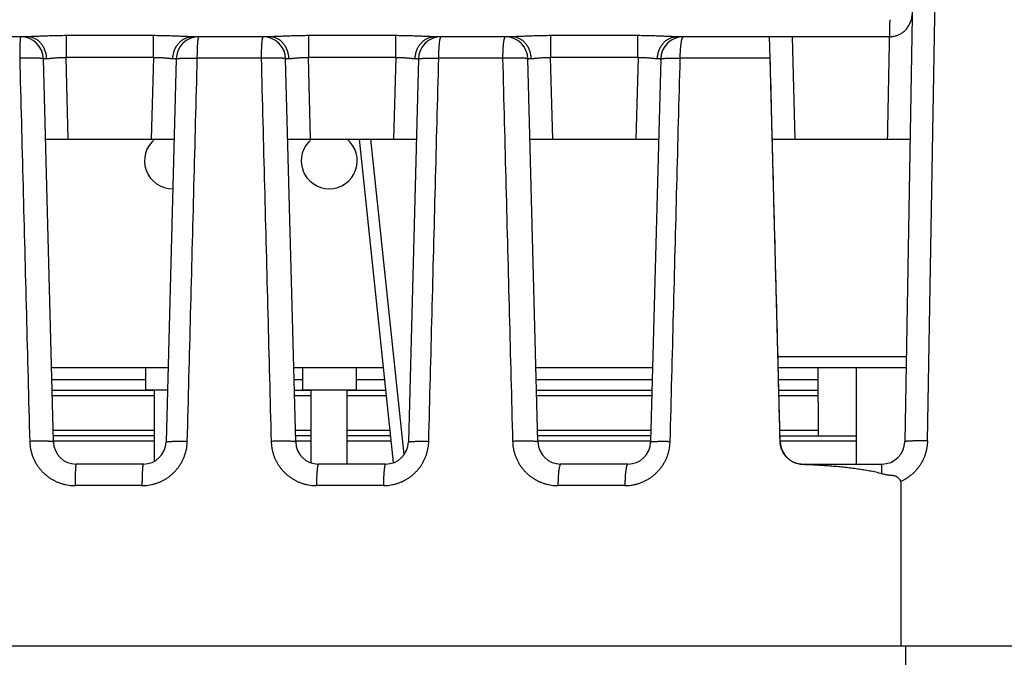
# Model space of a CAD drawing. Header units: inches. Extents: x 0 to 34, y 0 to 22.
# Tile 78 of 93: x 17.5 to 18.4, y 18.4 to 19. Entities that reach past the tile are written whole.
import ezdxf

# ---------------------------------------------------------------- set-up
doc = ezdxf.new("R2010")
doc.units = ezdxf.units.IN
doc.header["$LTSCALE"] = 1.87
doc.header["$MEASUREMENT"] = 0
doc.layers.get('0').update_dxf_attribs({"linetype": 'CONTINUOUS'})

msp = doc.modelspace()

# ---------------------------------------------------------------- linework, layer by layer
at = {"color": 7, "linetype": 'CONTINUOUS'}
for p, q in [((18.29963, 19.38304), (18.286, 18.60234)), ((18.306, 18.60304), (18.31897, 19.34583)), ((17.51452, 18.95869), (17.44669, 18.95869)), ((17.6255, 18.95963), (17.54872, 18.95963)), ((17.54872, 18.95963), (17.54872, 18.94045)), ((17.6255, 18.94045), (17.6255, 18.95963)), ((17.72752, 18.95869), (17.65969, 18.95869)), ((17.8385, 18.95963), (17.76172, 18.95963)), ((17.76172, 18.95963), (17.76172, 18.94045)), ((17.8385, 18.94045), (17.8385, 18.95963)), ((17.94052, 18.95869), (17.87269, 18.95869)), ((18.0515, 18.95963), (17.97472, 18.95963)), ((17.97472, 18.95963), (17.97472, 18.94045)), ((18.0515, 18.94045), (18.0515, 18.95963)), ((18.2724, 18.95869), (18.08569, 18.95869)), ((18.16774, 18.93989), (18.16725, 18.95869)), ((18.1896, 18.86869), (18.18724, 18.95869)), ((17.62551, 18.94045), (17.54871, 18.94045)), ((17.5506, 18.86869), (17.54871, 18.94045)), ((17.62551, 18.94045), (17.62362, 18.86869)), ((17.72021, 18.93974), (17.66408, 18.93974)), ((17.83851, 18.94045), (17.76171, 18.94045)), ((17.7636, 18.86869), (17.76171, 18.94045)), ((17.83851, 18.94045), (17.83662, 18.86869)), ((17.93248, 18.93974), (17.87635, 18.93974)), ((18.05151, 18.94045), (17.97471, 18.94045)), ((17.9766, 18.86869), (17.97471, 18.94045)), ((18.05151, 18.94045), (18.04962, 18.86869)), ((18.16773, 18.93974), (18.08862, 18.93974)), ((18.17659, 18.60217), (18.16775, 18.93974)), ((17.53759, 18.60217), (17.52876, 18.93922)), ((17.64545, 18.93922), (17.63663, 18.60217)), ((17.75059, 18.60217), (17.74176, 18.93922)), ((17.85845, 18.93922), (17.84963, 18.60217)), ((17.96359, 18.60217), (17.95476, 18.93922)), ((18.07145, 18.93922), (18.06263, 18.60217)), ((17.53061, 18.86869), (17.64361, 18.86869)), ((17.74361, 18.86869), (17.85661, 18.86869)), ((17.8367, 18.584), (17.80661, 18.86869)), ((17.84599, 18.5912), (17.81666, 18.86869)), ((17.95661, 18.86869), (18.06961, 18.86869)), ((18.16961, 18.86869), (18.29065, 18.86869)), ((18.17462, 18.67734), (18.28731, 18.67734)), ((17.53587, 18.66769), (17.63834, 18.66769)), ((17.61865, 18.66769), (17.61865, 18.64801)), ((17.74887, 18.66769), (17.82785, 18.66769)), ((17.75645, 18.66769), (17.75645, 18.64801)), ((17.80369, 18.66769), (17.80369, 18.64801)), ((17.96187, 18.66769), (18.06434, 18.66769)), ((18.17487, 18.66769), (18.28714, 18.66769)), ((18.2097, 18.66769), (18.20977, 18.60769)), ((18.24352, 18.58269), (18.24352, 18.66769)), ((17.53615, 18.65704), (17.61865, 18.65704)), ((17.74915, 18.65704), (17.75645, 18.65704)), ((17.80369, 18.65704), (17.82898, 18.65704)), ((17.96215, 18.65704), (18.06407, 18.65704)), ((18.17515, 18.65704), (18.20971, 18.65704)), ((17.5364, 18.64769), (17.62653, 18.64769)), ((17.61865, 18.64801), (17.63783, 18.64801)), ((17.62653, 18.58533), (17.62653, 18.64801)), ((17.7494, 18.64769), (17.76432, 18.64769)), ((17.75645, 18.64801), (17.80369, 18.64801)), ((17.76432, 18.58371), (17.76432, 18.64801)), ((17.79582, 18.58269), (17.79582, 18.64801)), ((17.79582, 18.64769), (17.82996, 18.64769)), ((17.9624, 18.64769), (18.06382, 18.64769)), ((18.1754, 18.64769), (18.20972, 18.64769)), ((17.62653, 18.64287), (17.53652, 18.64287)), ((17.76432, 18.64287), (17.74952, 18.64287)), ((17.83047, 18.64287), (17.79582, 18.64287)), ((18.06369, 18.64287), (17.96252, 18.64287)), ((18.20973, 18.64287), (18.17552, 18.64287)), ((17.53732, 18.61252), (17.62653, 18.61252)), ((17.75032, 18.61252), (17.76432, 18.61252)), ((17.79582, 18.61252), (17.83368, 18.61252)), ((17.96332, 18.61252), (18.0629, 18.61252)), ((18.17632, 18.61252), (18.20976, 18.61252)), ((17.62653, 18.60769), (17.53744, 18.60769)), ((17.62653, 18.60287), (17.53757, 18.60287)), ((17.76432, 18.60769), (17.75044, 18.60769)), ((17.76432, 18.60287), (17.75057, 18.60287)), ((17.83419, 18.60769), (17.79582, 18.60769)), ((17.8347, 18.60287), (17.79582, 18.60287)), ((18.06277, 18.60769), (17.96344, 18.60769)), ((18.06265, 18.60287), (17.96357, 18.60287)), ((18.17644, 18.60769), (18.24352, 18.60769)), ((18.24352, 18.60287), (18.17657, 18.60287)), ((17.61664, 18.58269), (17.55758, 18.58269)), ((17.82964, 18.58269), (17.77058, 18.58269)), ((18.04264, 18.58269), (17.98358, 18.58269)), ((18.19658, 18.58269), (18.26601, 18.58269)), ((17.61543, 18.56374), (17.55658, 18.56374)), ((17.8277, 18.56374), (17.76885, 18.56374)), ((18.03996, 18.56374), (17.98111, 18.56374)), ((16.25261, 18.42269), (18.28252, 18.42269)), ((18.28254, 18.42269), (18.85252, 18.42269)), ((18.28694, 18.36269), (18.28685, 18.42269))]:
    msp.add_line(p, q, dxfattribs=at)
for centre, radius, start, end in [((17.50877, 18.93869), 0.02, 1.49999, 90), ((17.66545, 18.93869), 0.02, 90, 178.50001), ((17.72177, 18.93869), 0.02, 1.49999, 90), ((17.87845, 18.93869), 0.02, 90, 178.50001), ((17.93477, 18.93869), 0.02, 1.49999, 90), ((18.09145, 18.93869), 0.02, 90, 178.50001), ((17.64227, 18.84958), 0.02461, 128.94809, 270.44331), ((17.78007, 18.84958), 0.02461, 128.94809, 51.05201), ((17.55758, 18.60269), 0.02, 181.49841, 270), ((17.61664, 18.60269), 0.02, 270, 358.5), ((17.77058, 18.60269), 0.02, 181.5, 270), ((17.82964, 18.60269), 0.02, 270, 358.5), ((17.98358, 18.60269), 0.02, 181.49831, 270), ((18.04264, 18.60269), 0.02, 270, 358.5), ((18.19658, 18.60269), 0.02, 181.5, 270), ((18.26601, 18.60269), 0.02, 270, 359.00159)]:
    msp.add_arc(centre, radius, start, end, dxfattribs=at)
for points, knots in [([(18.2724, 18.95869), (18.27284, 18.95869), (18.27374, 18.95871), (18.27508, 18.95884), (18.27643, 18.95905), (18.27778, 18.95937), (18.27914, 18.95979), (18.28049, 18.96032), (18.28182, 18.96096), (18.28314, 18.96172), (18.28443, 18.96262), (18.28569, 18.96365), (18.2869, 18.96482), (18.28804, 18.96616), (18.28911, 18.96765), (18.29007, 18.9693), (18.29092, 18.97112), (18.29161, 18.97308), (18.29214, 18.97518), (18.29241, 18.97695), (18.29251, 18.97802), (18.29253, 18.97835)], [0, 0, 0, 0, 0.04278, 0.086047, 0.129914, 0.174581, 0.220006, 0.266444, 0.314009, 0.36291, 0.413294, 0.465381, 0.519458, 0.575741, 0.634464, 0.696026, 0.760288, 0.827035, 0.896435, 0.968664, 1, 1, 1, 1]), ([(18.27279, 18.97369), (18.27279, 18.97356), (18.27277, 18.97242), (18.27274, 18.97039), (18.2727, 18.9677), (18.27268, 18.96536), (18.27265, 18.96337), (18.27263, 18.96172), (18.27259, 18.96048), (18.27256, 18.9595), (18.27249, 18.95906), (18.27247, 18.95869), (18.2724, 18.95869)], [0, 0, 0, 0, 0.025747, 0.227416, 0.406523, 0.562612, 0.695291, 0.80424, 0.889216, 0.950061, 0.986763, 1, 1, 1, 1]), ([(17.50877, 18.95869), (17.50874, 18.95869), (17.50867, 18.95857), (17.50862, 18.95837), (17.50855, 18.95801), (17.50849, 18.95752), (17.50842, 18.9569), (17.50836, 18.95614), (17.5083, 18.95527), (17.50825, 18.95427), (17.50819, 18.95317), (17.50815, 18.95196), (17.5081, 18.95065), (17.50806, 18.94927), (17.50803, 18.9478), (17.508, 18.94627), (17.50798, 18.94469), (17.50796, 18.94307), (17.50795, 18.94141), (17.50794, 18.9403), (17.50794, 18.93974)], [0, 0, 0, 0, 0.005242, 0.017014, 0.035924, 0.061969, 0.09501, 0.134833, 0.181168, 0.233693, 0.29204, 0.355797, 0.424515, 0.497706, 0.574853, 0.655407, 0.738799, 0.824435, 0.911709, 1, 1, 1, 1]), ([(17.54872, 18.95963), (17.54771, 18.95963), (17.5457, 18.95963), (17.5427, 18.95959), (17.53973, 18.95954), (17.53683, 18.95946), (17.53401, 18.95938), (17.53129, 18.95928), (17.52868, 18.95918), (17.5262, 18.95908), (17.52386, 18.95898), (17.52168, 18.95888), (17.51965, 18.9588), (17.51779, 18.95874), (17.5161, 18.9587), (17.51503, 18.95869), (17.51452, 18.95869)], [0, 0, 0, 0, 0.088391, 0.176379, 0.263326, 0.348478, 0.431127, 0.510738, 0.587031, 0.659698, 0.728294, 0.792384, 0.851718, 0.906168, 0.955625, 1, 1, 1, 1]), ([(17.53163, 18.9395), (17.53161, 18.94007), (17.53153, 18.9412), (17.53129, 18.94287), (17.53092, 18.94452), (17.53044, 18.94612), (17.52984, 18.94767), (17.52914, 18.94916), (17.52832, 18.95057), (17.52741, 18.9519), (17.5264, 18.95313), (17.52531, 18.95425), (17.52414, 18.95527), (17.5229, 18.95616), (17.5216, 18.95693), (17.52025, 18.95757), (17.51885, 18.95807), (17.51743, 18.95843), (17.51598, 18.95864), (17.51501, 18.95869), (17.51452, 18.95869)], [0, 0, 0, 0, 0.059845, 0.119531, 0.178923, 0.237916, 0.296435, 0.354402, 0.41174, 0.468393, 0.524329, 0.579536, 0.634021, 0.687808, 0.740945, 0.793496, 0.845558, 0.897254, 0.948699, 1, 1, 1, 1]), ([(17.65969, 18.95869), (17.65919, 18.95869), (17.65812, 18.9587), (17.65643, 18.95874), (17.65457, 18.9588), (17.65254, 18.95888), (17.65036, 18.95898), (17.64802, 18.95908), (17.64554, 18.95918), (17.64293, 18.95928), (17.64022, 18.95938), (17.63739, 18.95946), (17.63449, 18.95954), (17.63152, 18.95959), (17.62852, 18.95963), (17.62651, 18.95963), (17.6255, 18.95963)], [0, 0, 0, 0, 0.044351, 0.093787, 0.148219, 0.207531, 0.271589, 0.340146, 0.412786, 0.489084, 0.568726, 0.651413, 0.7366, 0.823577, 0.911589, 1, 1, 1, 1]), ([(17.64258, 18.9395), (17.6426, 18.94007), (17.64268, 18.9412), (17.64293, 18.94287), (17.64329, 18.94452), (17.64377, 18.94612), (17.64437, 18.94767), (17.64508, 18.94916), (17.64589, 18.95057), (17.64681, 18.9519), (17.64781, 18.95313), (17.6489, 18.95425), (17.65007, 18.95527), (17.65131, 18.95616), (17.65262, 18.95693), (17.65397, 18.95757), (17.65536, 18.95807), (17.65679, 18.95843), (17.65824, 18.95864), (17.65921, 18.95869), (17.65969, 18.95869)], [0, 0, 0, 0, 0.059846, 0.119532, 0.178925, 0.237918, 0.296438, 0.354405, 0.411743, 0.468397, 0.524333, 0.57954, 0.634024, 0.687811, 0.740949, 0.793498, 0.845561, 0.897256, 0.9487, 1, 1, 1, 1]), ([(17.66408, 18.93974), (17.66408, 18.9403), (17.66409, 18.94141), (17.66411, 18.94307), (17.66414, 18.94469), (17.66418, 18.94627), (17.66423, 18.9478), (17.66428, 18.94927), (17.66435, 18.95065), (17.66442, 18.95196), (17.6645, 18.95317), (17.66459, 18.95427), (17.66468, 18.95527), (17.66478, 18.95614), (17.66488, 18.9569), (17.66498, 18.95752), (17.66509, 18.95801), (17.6652, 18.95837), (17.66529, 18.9586), (17.6654, 18.95869), (17.66545, 18.95869)], [0, 0, 0, 0, 0.087846, 0.174683, 0.259896, 0.342882, 0.423055, 0.499848, 0.57272, 0.641158, 0.704681, 0.762846, 0.815249, 0.861531, 0.901386, 0.93456, 0.960878, 0.980269, 0.992914, 1, 1, 1, 1]), ([(17.72177, 18.95869), (17.72172, 18.95869), (17.7216, 18.9586), (17.72148, 18.95837), (17.72136, 18.95802), (17.72124, 18.95752), (17.72112, 18.9569), (17.721, 18.95614), (17.72089, 18.95527), (17.72079, 18.95427), (17.72069, 18.95317), (17.7206, 18.95196), (17.72051, 18.95065), (17.72044, 18.94927), (17.72038, 18.9478), (17.72032, 18.94627), (17.72028, 18.94469), (17.72024, 18.94307), (17.72022, 18.94141), (17.72021, 18.9403), (17.72021, 18.93974)], [0, 0, 0, 0, 0.007806, 0.020844, 0.040463, 0.066913, 0.100157, 0.140033, 0.186299, 0.238654, 0.296743, 0.360167, 0.428485, 0.501219, 0.577859, 0.657866, 0.740675, 0.825703, 0.912349, 1, 1, 1, 1]), ([(17.76172, 18.95963), (17.76071, 18.95963), (17.7587, 18.95963), (17.7557, 18.95959), (17.75273, 18.95954), (17.74983, 18.95946), (17.74701, 18.95938), (17.74429, 18.95928), (17.74168, 18.95918), (17.7392, 18.95908), (17.73686, 18.95898), (17.73468, 18.95888), (17.73265, 18.9588), (17.73079, 18.95874), (17.7291, 18.9587), (17.72803, 18.95869), (17.72752, 18.95869)], [0, 0, 0, 0, 0.088391, 0.176379, 0.263326, 0.348478, 0.431127, 0.510738, 0.587031, 0.659698, 0.728294, 0.792384, 0.851718, 0.906168, 0.955625, 1, 1, 1, 1]), ([(17.74463, 18.9395), (17.74461, 18.94007), (17.74453, 18.9412), (17.74429, 18.94287), (17.74392, 18.94452), (17.74344, 18.94612), (17.74284, 18.94767), (17.74214, 18.94916), (17.74132, 18.95057), (17.74041, 18.9519), (17.7394, 18.95313), (17.73831, 18.95425), (17.73714, 18.95527), (17.7359, 18.95616), (17.7346, 18.95693), (17.73325, 18.95757), (17.73185, 18.95807), (17.73043, 18.95843), (17.72898, 18.95864), (17.72801, 18.95869), (17.72752, 18.95869)], [0, 0, 0, 0, 0.059845, 0.119531, 0.178923, 0.237916, 0.296435, 0.354402, 0.41174, 0.468393, 0.524329, 0.579536, 0.634021, 0.687808, 0.740945, 0.793496, 0.845558, 0.897254, 0.948699, 1, 1, 1, 1]), ([(17.87269, 18.95869), (17.87219, 18.95869), (17.87112, 18.9587), (17.86943, 18.95874), (17.86757, 18.9588), (17.86554, 18.95888), (17.86336, 18.95898), (17.86102, 18.95908), (17.85854, 18.95918), (17.85593, 18.95928), (17.85322, 18.95938), (17.85039, 18.95946), (17.84749, 18.95954), (17.84452, 18.95959), (17.84152, 18.95963), (17.83951, 18.95963), (17.8385, 18.95963)], [0, 0, 0, 0, 0.044351, 0.093787, 0.148219, 0.207531, 0.271589, 0.340146, 0.412786, 0.489084, 0.568726, 0.651413, 0.7366, 0.823577, 0.911589, 1, 1, 1, 1]), ([(17.85558, 18.9395), (17.8556, 18.94007), (17.85568, 18.9412), (17.85593, 18.94287), (17.85629, 18.94452), (17.85677, 18.94612), (17.85737, 18.94767), (17.85808, 18.94916), (17.85889, 18.95057), (17.85981, 18.9519), (17.86081, 18.95313), (17.8619, 18.95425), (17.86307, 18.95527), (17.86431, 18.95616), (17.86562, 18.95693), (17.86697, 18.95757), (17.86836, 18.95807), (17.86979, 18.95843), (17.87124, 18.95864), (17.87221, 18.95869), (17.87269, 18.95869)], [0, 0, 0, 0, 0.059846, 0.119532, 0.178925, 0.237918, 0.296438, 0.354405, 0.411743, 0.468397, 0.524333, 0.57954, 0.634024, 0.687811, 0.740949, 0.793498, 0.845561, 0.897256, 0.9487, 1, 1, 1, 1]), ([(17.87635, 18.93974), (17.87635, 18.9403), (17.87636, 18.94141), (17.8764, 18.94307), (17.87644, 18.94469), (17.8765, 18.94627), (17.87657, 18.9478), (17.87666, 18.94927), (17.87676, 18.95065), (17.87687, 18.95196), (17.87699, 18.95317), (17.87713, 18.95427), (17.87727, 18.95527), (17.87742, 18.95615), (17.87757, 18.9569), (17.87773, 18.95753), (17.8779, 18.95802), (17.87807, 18.95838), (17.87823, 18.95862), (17.87838, 18.95869), (17.87845, 18.95869)], [0, 0, 0, 0, 0.087028, 0.173063, 0.2575, 0.339745, 0.419223, 0.495377, 0.567676, 0.635618, 0.698734, 0.756595, 0.808811, 0.855046, 0.895016, 0.928513, 0.955423, 0.975806, 0.990113, 1, 1, 1, 1]), ([(17.93477, 18.95869), (17.9347, 18.95869), (17.93454, 18.95862), (17.93435, 18.95838), (17.93417, 18.95802), (17.93399, 18.95753), (17.93381, 18.9569), (17.93364, 18.95615), (17.93348, 18.95527), (17.93333, 18.95427), (17.93318, 18.95317), (17.93305, 18.95196), (17.93293, 18.95065), (17.93282, 18.94927), (17.93272, 18.9478), (17.93264, 18.94627), (17.93258, 18.94469), (17.93253, 18.94307), (17.93249, 18.94141), (17.93248, 18.9403), (17.93248, 18.93974)], [0, 0, 0, 0, 0.010642, 0.025455, 0.046157, 0.073264, 0.106872, 0.14689, 0.193119, 0.245287, 0.303061, 0.366058, 0.433853, 0.50598, 0.581941, 0.661209, 0.743229, 0.82743, 0.913221, 1, 1, 1, 1]), ([(17.97472, 18.95963), (17.97371, 18.95963), (17.9717, 18.95963), (17.9687, 18.95959), (17.96573, 18.95954), (17.96283, 18.95946), (17.96001, 18.95938), (17.95729, 18.95928), (17.95468, 18.95918), (17.9522, 18.95908), (17.94986, 18.95898), (17.94768, 18.95888), (17.94565, 18.9588), (17.94379, 18.95874), (17.9421, 18.9587), (17.94103, 18.95869), (17.94052, 18.95869)], [0, 0, 0, 0, 0.088391, 0.176379, 0.263326, 0.348478, 0.431127, 0.510738, 0.587031, 0.659698, 0.728294, 0.792384, 0.851718, 0.906168, 0.955625, 1, 1, 1, 1]), ([(17.95763, 18.9395), (17.95761, 18.94007), (17.95753, 18.9412), (17.95729, 18.94287), (17.95692, 18.94452), (17.95644, 18.94612), (17.95584, 18.94767), (17.95514, 18.94916), (17.95432, 18.95057), (17.95341, 18.9519), (17.9524, 18.95313), (17.95131, 18.95425), (17.95014, 18.95527), (17.9489, 18.95616), (17.9476, 18.95693), (17.94625, 18.95757), (17.94485, 18.95807), (17.94343, 18.95843), (17.94198, 18.95864), (17.94101, 18.95869), (17.94052, 18.95869)], [0, 0, 0, 0, 0.059845, 0.119531, 0.178923, 0.237916, 0.296435, 0.354402, 0.41174, 0.468393, 0.524329, 0.579536, 0.634021, 0.687808, 0.740945, 0.793496, 0.845558, 0.897254, 0.948699, 1, 1, 1, 1]), ([(18.08569, 18.95869), (18.08519, 18.95869), (18.08412, 18.9587), (18.08243, 18.95874), (18.08057, 18.9588), (18.07854, 18.95888), (18.07636, 18.95898), (18.07402, 18.95908), (18.07154, 18.95918), (18.06893, 18.95928), (18.06622, 18.95938), (18.06339, 18.95946), (18.06049, 18.95954), (18.05752, 18.95959), (18.05452, 18.95963), (18.05251, 18.95963), (18.0515, 18.95963)], [0, 0, 0, 0, 0.044351, 0.093787, 0.148219, 0.207531, 0.271589, 0.340146, 0.412786, 0.489084, 0.568726, 0.651413, 0.7366, 0.823577, 0.911589, 1, 1, 1, 1]), ([(18.06858, 18.9395), (18.0686, 18.94007), (18.06868, 18.9412), (18.06893, 18.94287), (18.06929, 18.94452), (18.06977, 18.94612), (18.07037, 18.94767), (18.07108, 18.94916), (18.07189, 18.95057), (18.07281, 18.9519), (18.07381, 18.95313), (18.0749, 18.95425), (18.07607, 18.95527), (18.07731, 18.95616), (18.07862, 18.95693), (18.07997, 18.95757), (18.08136, 18.95807), (18.08279, 18.95843), (18.08424, 18.95864), (18.08521, 18.95869), (18.08569, 18.95869)], [0, 0, 0, 0, 0.059846, 0.119532, 0.178925, 0.237918, 0.296438, 0.354405, 0.411743, 0.468397, 0.524333, 0.57954, 0.634024, 0.687811, 0.740949, 0.793498, 0.845561, 0.897256, 0.9487, 1, 1, 1, 1]), ([(18.08862, 18.93974), (18.08862, 18.9403), (18.08864, 18.94141), (18.08868, 18.94307), (18.08874, 18.94469), (18.08882, 18.94627), (18.08892, 18.9478), (18.08904, 18.94927), (18.08917, 18.95066), (18.08932, 18.95196), (18.08949, 18.95317), (18.08967, 18.95427), (18.08986, 18.95527), (18.09006, 18.95615), (18.09027, 18.9569), (18.09049, 18.95753), (18.09071, 18.95803), (18.09094, 18.95839), (18.09118, 18.95863), (18.09137, 18.95869), (18.09145, 18.95869)], [0, 0, 0, 0, 0.086025, 0.171076, 0.254563, 0.335905, 0.414538, 0.48992, 0.561533, 0.62889, 0.691537, 0.749062, 0.801098, 0.847331, 0.887517, 0.921493, 0.949228, 0.970918, 0.987239, 1, 1, 1, 1]), ([(18.2724, 18.95869), (18.27221, 18.94869), (18.27182, 18.92869), (18.27124, 18.89869), (18.27085, 18.87869), (18.27066, 18.86869)], [0, 0, 0, 0, 0.333337, 0.666671, 1, 1, 1, 1]), ([(17.52876, 18.93922), (17.52876, 18.93925), (17.52865, 18.93934), (17.52843, 18.9394), (17.52807, 18.93948), (17.52757, 18.93955), (17.52694, 18.93962), (17.52618, 18.93968), (17.52529, 18.93973), (17.52428, 18.93977), (17.52316, 18.93981), (17.52194, 18.93984), (17.52063, 18.93986), (17.51923, 18.93988), (17.51775, 18.93988), (17.51621, 18.93988), (17.51462, 18.93987), (17.51298, 18.93985), (17.51132, 18.93982), (17.50963, 18.93979), (17.5085, 18.93976), (17.50794, 18.93974)], [0, 0, 0, 0, 0.005531, 0.016682, 0.034262, 0.058335, 0.088796, 0.12546, 0.168081, 0.216365, 0.269974, 0.328527, 0.391608, 0.458769, 0.52953, 0.603384, 0.679804, 0.758242, 0.838137, 0.918917, 1, 1, 1, 1]), ([(17.50794, 18.93974), (17.50892, 18.90224), (17.51087, 18.82729), (17.5138, 18.71494), (17.51576, 18.64009), (17.51673, 18.60269)], [0, 0, 0, 0, 0.333793, 0.667125, 1, 1, 1, 1]), ([(17.52876, 18.93922), (17.52876, 18.93924), (17.52886, 18.93929), (17.52903, 18.93932), (17.52934, 18.93937), (17.52975, 18.93941), (17.53028, 18.93944), (17.53092, 18.93948), (17.53138, 18.93949), (17.53163, 18.9395)], [0, 0, 0, 0, 0.027172, 0.091105, 0.194918, 0.338577, 0.521389, 0.742302, 1, 1, 1, 1]), ([(17.53163, 18.9395), (17.53192, 18.93951), (17.53253, 18.93954), (17.5335, 18.93961), (17.53457, 18.93971), (17.53573, 18.93983), (17.53698, 18.93995), (17.53831, 18.94008), (17.53969, 18.94019), (17.54113, 18.94029), (17.54261, 18.94038), (17.54412, 18.94044), (17.54565, 18.94048), (17.54718, 18.94048), (17.5482, 18.94046), (17.54872, 18.94045)], [0, 0, 0, 0, 0.050265, 0.107089, 0.170088, 0.238709, 0.312278, 0.390118, 0.471558, 0.555943, 0.642658, 0.731076, 0.820546, 0.910418, 1, 1, 1, 1]), ([(17.6255, 18.94045), (17.62601, 18.94046), (17.62704, 18.94048), (17.62857, 18.94048), (17.6301, 18.94044), (17.63161, 18.94038), (17.63309, 18.94029), (17.63453, 18.94019), (17.63591, 18.94008), (17.63723, 18.93995), (17.63848, 18.93983), (17.63965, 18.93971), (17.64072, 18.93961), (17.64169, 18.93954), (17.6423, 18.93951), (17.64259, 18.9395)], [0, 0, 0, 0, 0.089511, 0.179385, 0.268864, 0.357297, 0.444029, 0.52843, 0.609879, 0.687722, 0.76129, 0.829912, 0.892911, 0.949736, 1, 1, 1, 1]), ([(17.64259, 18.9395), (17.64283, 18.93949), (17.6433, 18.93948), (17.64394, 18.93944), (17.64447, 18.93941), (17.64488, 18.93937), (17.64519, 18.93932), (17.64535, 18.93929), (17.64546, 18.93924), (17.64545, 18.93922)], [0, 0, 0, 0, 0.25784, 0.478774, 0.661547, 0.80515, 0.90892, 0.97283, 1, 1, 1, 1]), ([(17.64545, 18.93922), (17.64546, 18.93925), (17.64556, 18.93933), (17.64577, 18.93939), (17.64613, 18.93946), (17.6466, 18.93953), (17.64722, 18.93959), (17.64795, 18.93964), (17.64881, 18.93969), (17.64979, 18.93973), (17.65087, 18.93977), (17.65206, 18.9398), (17.65334, 18.93982), (17.6547, 18.93983), (17.65614, 18.93983), (17.65764, 18.93983), (17.6592, 18.93982), (17.6608, 18.9398), (17.66243, 18.93977), (17.66353, 18.93975), (17.66408, 18.93974)], [0, 0, 0, 0, 0.005828, 0.017775, 0.036709, 0.062697, 0.095622, 0.135282, 0.181426, 0.233747, 0.29189, 0.355452, 0.423996, 0.497048, 0.574102, 0.654628, 0.738068, 0.823842, 0.911354, 1, 1, 1, 1]), ([(17.65528, 18.60269), (17.65626, 18.64009), (17.65821, 18.71493), (17.66115, 18.82728), (17.6631, 18.90224), (17.66408, 18.93974)], [0, 0, 0, 0, 0.332857, 0.666189, 1, 1, 1, 1]), ([(17.74176, 18.93922), (17.74176, 18.93925), (17.74166, 18.93934), (17.74145, 18.9394), (17.7411, 18.93948), (17.74064, 18.93955), (17.74004, 18.93962), (17.73932, 18.93968), (17.73848, 18.93973), (17.73752, 18.93978), (17.73646, 18.93982), (17.7353, 18.93985), (17.73405, 18.93988), (17.73271, 18.93989), (17.73131, 18.9399), (17.72983, 18.9399), (17.7283, 18.9399), (17.72673, 18.93988), (17.72512, 18.93986), (17.72349, 18.93983), (17.72185, 18.93979), (17.72076, 18.93976), (17.72021, 18.93974)], [0, 0, 0, 0, 0.005201, 0.015449, 0.031538, 0.053544, 0.081388, 0.114914, 0.153913, 0.198131, 0.247278, 0.301024, 0.359011, 0.420848, 0.486119, 0.554384, 0.625183, 0.698036, 0.772451, 0.847925, 0.923948, 1, 1, 1, 1]), ([(17.72021, 18.93974), (17.72119, 18.90224), (17.72314, 18.82729), (17.72607, 18.71494), (17.72802, 18.64009), (17.729, 18.60269)], [0, 0, 0, 0, 0.333786, 0.667118, 1, 1, 1, 1]), ([(17.74176, 18.93922), (17.74176, 18.93924), (17.74186, 18.93929), (17.74203, 18.93932), (17.74234, 18.93937), (17.74275, 18.93941), (17.74328, 18.93944), (17.74392, 18.93948), (17.74438, 18.93949), (17.74463, 18.9395)], [0, 0, 0, 0, 0.027172, 0.091105, 0.194918, 0.338577, 0.521389, 0.742302, 1, 1, 1, 1]), ([(17.74463, 18.9395), (17.74492, 18.93951), (17.74553, 18.93954), (17.7465, 18.93961), (17.74757, 18.93971), (17.74873, 18.93983), (17.74998, 18.93995), (17.75131, 18.94008), (17.75269, 18.94019), (17.75413, 18.94029), (17.75561, 18.94038), (17.75712, 18.94044), (17.75865, 18.94048), (17.76018, 18.94048), (17.7612, 18.94046), (17.76172, 18.94045)], [0, 0, 0, 0, 0.050265, 0.107089, 0.170088, 0.238709, 0.312278, 0.390118, 0.471558, 0.555943, 0.642658, 0.731076, 0.820546, 0.910418, 1, 1, 1, 1]), ([(17.8385, 18.94045), (17.83901, 18.94046), (17.84004, 18.94048), (17.84157, 18.94048), (17.8431, 18.94044), (17.84461, 18.94038), (17.84609, 18.94029), (17.84753, 18.94019), (17.84891, 18.94008), (17.85023, 18.93995), (17.85148, 18.93983), (17.85265, 18.93971), (17.85372, 18.93961), (17.85469, 18.93954), (17.8553, 18.93951), (17.85559, 18.9395)], [0, 0, 0, 0, 0.089511, 0.179385, 0.268864, 0.357297, 0.444029, 0.52843, 0.609879, 0.687722, 0.76129, 0.829912, 0.892911, 0.949736, 1, 1, 1, 1]), ([(17.85559, 18.9395), (17.85583, 18.93949), (17.8563, 18.93948), (17.85694, 18.93944), (17.85747, 18.93941), (17.85788, 18.93937), (17.85819, 18.93932), (17.85835, 18.93929), (17.85846, 18.93924), (17.85845, 18.93922)], [0, 0, 0, 0, 0.25784, 0.478774, 0.661547, 0.80515, 0.90892, 0.97283, 1, 1, 1, 1]), ([(17.85845, 18.93922), (17.85846, 18.93925), (17.85856, 18.93933), (17.85876, 18.93938), (17.85909, 18.93945), (17.85955, 18.93951), (17.86013, 18.93957), (17.86084, 18.93963), (17.86166, 18.93967), (17.86259, 18.93972), (17.86362, 18.93975), (17.86476, 18.93978), (17.86598, 18.9398), (17.86729, 18.93981), (17.86867, 18.93982), (17.87012, 18.93982), (17.87162, 18.93981), (17.87317, 18.93979), (17.87475, 18.93977), (17.87581, 18.93975), (17.87635, 18.93974)], [0, 0, 0, 0, 0.005805, 0.017658, 0.036432, 0.062202, 0.09486, 0.13422, 0.180044, 0.232044, 0.289883, 0.353182, 0.421526, 0.494464, 0.571517, 0.65218, 0.735921, 0.822187, 0.910406, 1, 1, 1, 1]), ([(17.86755, 18.60269), (17.86852, 18.64009), (17.87048, 18.71493), (17.87341, 18.82728), (17.87537, 18.90224), (17.87635, 18.93974)], [0, 0, 0, 0, 0.332852, 0.666184, 1, 1, 1, 1]), ([(17.95476, 18.93923), (17.95476, 18.93926), (17.95465, 18.93934), (17.95444, 18.93941), (17.95408, 18.93949), (17.95359, 18.93956), (17.95297, 18.93963), (17.95222, 18.93969), (17.95135, 18.93975), (17.95036, 18.9398), (17.94925, 18.93984), (17.94805, 18.93987), (17.94674, 18.9399), (17.94536, 18.93992), (17.9439, 18.93992), (17.94237, 18.93992), (17.94079, 18.93991), (17.93917, 18.9399), (17.93751, 18.93987), (17.93584, 18.93983), (17.93416, 18.93979), (17.93304, 18.93976), (17.93248, 18.93974)], [0, 0, 0, 0, 0.005044, 0.015257, 0.031298, 0.053324, 0.08129, 0.115039, 0.154338, 0.198888, 0.248362, 0.30243, 0.360732, 0.422853, 0.488344, 0.556736, 0.627548, 0.700284, 0.774428, 0.849452, 0.924824, 1, 1, 1, 1]), ([(17.93248, 18.93974), (17.93345, 18.90224), (17.93541, 18.82729), (17.93834, 18.71494), (17.94029, 18.64009), (17.94127, 18.60269)], [0, 0, 0, 0, 0.333778, 0.66711, 1, 1, 1, 1]), ([(17.95476, 18.93922), (17.95476, 18.93924), (17.95486, 18.93929), (17.95503, 18.93932), (17.95534, 18.93937), (17.95575, 18.93941), (17.95628, 18.93944), (17.95692, 18.93948), (17.95738, 18.93949), (17.95763, 18.9395)], [0, 0, 0, 0, 0.027172, 0.091105, 0.194918, 0.338577, 0.521389, 0.742302, 1, 1, 1, 1]), ([(17.95763, 18.9395), (17.95792, 18.93951), (17.95853, 18.93954), (17.9595, 18.93961), (17.96057, 18.93971), (17.96173, 18.93983), (17.96298, 18.93995), (17.96431, 18.94008), (17.96569, 18.94019), (17.96713, 18.94029), (17.96861, 18.94038), (17.97012, 18.94044), (17.97165, 18.94048), (17.97318, 18.94048), (17.9742, 18.94046), (17.97472, 18.94045)], [0, 0, 0, 0, 0.050265, 0.107089, 0.170088, 0.238709, 0.312278, 0.390118, 0.471558, 0.555943, 0.642658, 0.731076, 0.820546, 0.910418, 1, 1, 1, 1]), ([(18.0515, 18.94045), (18.05201, 18.94046), (18.05304, 18.94048), (18.05457, 18.94048), (18.0561, 18.94044), (18.05761, 18.94038), (18.05909, 18.94029), (18.06053, 18.94019), (18.06191, 18.94008), (18.06323, 18.93995), (18.06448, 18.93983), (18.06565, 18.93971), (18.06672, 18.93961), (18.06769, 18.93954), (18.0683, 18.93951), (18.06859, 18.9395)], [0, 0, 0, 0, 0.089511, 0.179385, 0.268864, 0.357297, 0.444029, 0.52843, 0.609879, 0.687722, 0.76129, 0.829912, 0.892911, 0.949736, 1, 1, 1, 1]), ([(18.06859, 18.9395), (18.06883, 18.93949), (18.0693, 18.93948), (18.06994, 18.93944), (18.07047, 18.93941), (18.07088, 18.93937), (18.07119, 18.93932), (18.07135, 18.93929), (18.07146, 18.93924), (18.07145, 18.93922)], [0, 0, 0, 0, 0.25784, 0.478774, 0.661547, 0.80515, 0.90892, 0.97283, 1, 1, 1, 1]), ([(18.07145, 18.93922), (18.07146, 18.93925), (18.07157, 18.93933), (18.07178, 18.93938), (18.07214, 18.93946), (18.07262, 18.93952), (18.07324, 18.93958), (18.07399, 18.93963), (18.07486, 18.93968), (18.07585, 18.93972), (18.07695, 18.93975), (18.07815, 18.93978), (18.07944, 18.93979), (18.08082, 18.9398), (18.08227, 18.93981), (18.08379, 18.9398), (18.08536, 18.93979), (18.08698, 18.93977), (18.08807, 18.93975), (18.08862, 18.93974)], [0, 0, 0, 0, 0.006273, 0.019358, 0.040156, 0.068721, 0.104918, 0.148521, 0.199248, 0.256756, 0.320645, 0.390469, 0.465739, 0.545928, 0.630476, 0.718788, 0.810245, 0.904202, 1, 1, 1, 1]), ([(18.07981, 18.60269), (18.08079, 18.64009), (18.08275, 18.71493), (18.08568, 18.82728), (18.08764, 18.90223), (18.08862, 18.93974)], [0, 0, 0, 0, 0.332847, 0.66618, 1, 1, 1, 1]), ([(18.17649, 18.60227), (18.17548, 18.64167), (18.17349, 18.7187), (18.17057, 18.83124), (18.16867, 18.90437), (18.16774, 18.93989)], [0, 0, 0, 0, 0.350144, 0.684412, 1, 1, 1, 1]), ([(17.53759, 18.60217), (17.53759, 18.60221), (17.53747, 18.60229), (17.53726, 18.60236), (17.53689, 18.60244), (17.53639, 18.6025), (17.53576, 18.60257), (17.535, 18.60263), (17.53411, 18.60268), (17.5331, 18.60273), (17.53198, 18.60277), (17.53076, 18.6028), (17.52944, 18.60282), (17.52804, 18.60283), (17.52656, 18.60284), (17.52502, 18.60283), (17.52342, 18.60282), (17.52178, 18.6028), (17.52011, 18.60277), (17.51843, 18.60274), (17.5173, 18.60271), (17.51673, 18.60269)], [0, 0, 0, 0, 0.005457, 0.016617, 0.0342, 0.058263, 0.088715, 0.12539, 0.168033, 0.216337, 0.269961, 0.328534, 0.39164, 0.458825, 0.529605, 0.603469, 0.679879, 0.758308, 0.838206, 0.918982, 1, 1, 1, 1]), ([(17.51673, 18.60269), (17.51676, 18.60175), (17.51687, 18.59988), (17.51724, 18.59708), (17.51781, 18.59432), (17.51856, 18.5916), (17.51951, 18.58896), (17.52063, 18.58638), (17.52194, 18.58389), (17.52342, 18.58149), (17.52506, 18.5792), (17.52685, 18.57704), (17.52879, 18.57501), (17.53087, 18.57313), (17.53308, 18.57139), (17.5354, 18.56982), (17.53782, 18.56841), (17.54034, 18.56718), (17.54293, 18.56613), (17.54559, 18.56526), (17.5483, 18.56458), (17.55105, 18.56409), (17.55382, 18.5638), (17.55566, 18.56374), (17.55658, 18.56374)], [0, 0, 0, 0, 0.045717, 0.091435, 0.137121, 0.182747, 0.228292, 0.273811, 0.319408, 0.365087, 0.410716, 0.456227, 0.501687, 0.547163, 0.592644, 0.638103, 0.683519, 0.728878, 0.77421, 0.819576, 0.864954, 0.910231, 0.955286, 1, 1, 1, 1]), ([(17.61543, 18.56374), (17.61635, 18.56374), (17.6182, 18.5638), (17.62097, 18.56409), (17.62372, 18.56458), (17.62644, 18.56526), (17.6291, 18.56613), (17.6317, 18.56719), (17.63421, 18.56842), (17.63663, 18.56983), (17.63895, 18.5714), (17.64116, 18.57314), (17.64323, 18.57503), (17.64517, 18.57705), (17.64696, 18.57921), (17.6486, 18.5815), (17.65008, 18.58389), (17.65138, 18.58638), (17.65251, 18.58896), (17.65345, 18.5916), (17.6542, 18.59431), (17.65477, 18.59708), (17.65514, 18.59987), (17.65526, 18.60175), (17.65528, 18.60269)], [0, 0, 0, 0, 0.044792, 0.08992, 0.135263, 0.1807, 0.226106, 0.271453, 0.316805, 0.362205, 0.407654, 0.453131, 0.498583, 0.543984, 0.589427, 0.635014, 0.680663, 0.726223, 0.771696, 0.817203, 0.86281, 0.908498, 0.954238, 1, 1, 1, 1]), ([(17.63663, 18.60217), (17.63663, 18.60221), (17.63674, 18.60228), (17.63695, 18.60234), (17.6373, 18.60242), (17.63778, 18.60248), (17.6384, 18.60254), (17.63914, 18.6026), (17.64, 18.60264), (17.64098, 18.60269), (17.64206, 18.60272), (17.64325, 18.60275), (17.64453, 18.60277), (17.64589, 18.60278), (17.64733, 18.60279), (17.64884, 18.60278), (17.6504, 18.60277), (17.652, 18.60275), (17.65363, 18.60273), (17.65473, 18.6027), (17.65528, 18.60269)], [0, 0, 0, 0, 0.005846, 0.017845, 0.036829, 0.062854, 0.095811, 0.135507, 0.181682, 0.234025, 0.292178, 0.355746, 0.42429, 0.497335, 0.574373, 0.654862, 0.738254, 0.823986, 0.91145, 1, 1, 1, 1]), ([(17.75059, 18.60217), (17.75059, 18.60221), (17.75048, 18.60229), (17.75027, 18.60235), (17.74993, 18.60243), (17.74946, 18.6025), (17.74886, 18.60257), (17.74814, 18.60263), (17.7473, 18.60268), (17.74634, 18.60273), (17.74528, 18.60277), (17.74412, 18.6028), (17.74286, 18.60283), (17.74152, 18.60285), (17.74011, 18.60286), (17.73864, 18.60286), (17.7371, 18.60285), (17.73553, 18.60283), (17.73392, 18.60281), (17.73229, 18.60278), (17.73065, 18.60274), (17.72955, 18.60271), (17.729, 18.60269)], [0, 0, 0, 0, 0.005165, 0.015422, 0.031516, 0.053513, 0.081344, 0.114875, 0.153893, 0.198132, 0.247293, 0.301054, 0.359061, 0.420922, 0.486213, 0.554493, 0.625291, 0.698127, 0.772531, 0.848006, 0.92402, 1, 1, 1, 1]), ([(17.729, 18.60269), (17.72902, 18.60176), (17.72914, 18.59988), (17.72951, 18.59709), (17.73007, 18.59433), (17.73082, 18.59163), (17.73176, 18.58898), (17.73289, 18.5864), (17.73419, 18.58391), (17.73567, 18.58151), (17.7373, 18.57923), (17.7391, 18.57706), (17.74104, 18.57503), (17.74312, 18.57315), (17.74532, 18.57141), (17.74764, 18.56983), (17.75007, 18.56842), (17.75258, 18.56719), (17.75518, 18.56613), (17.75784, 18.56526), (17.76056, 18.56458), (17.76331, 18.56409), (17.76608, 18.5638), (17.76793, 18.56374), (17.76885, 18.56374)], [0, 0, 0, 0, 0.0456, 0.091224, 0.136836, 0.182403, 0.2279, 0.27338, 0.318947, 0.364605, 0.410228, 0.455745, 0.50122, 0.546713, 0.592219, 0.637714, 0.683175, 0.72858, 0.773958, 0.81937, 0.864797, 0.910126, 0.955234, 1, 1, 1, 1]), ([(17.8277, 18.56374), (17.82862, 18.56374), (17.83048, 18.5638), (17.83325, 18.5641), (17.83601, 18.56458), (17.83873, 18.56527), (17.8414, 18.56614), (17.84399, 18.5672), (17.84651, 18.56844), (17.84893, 18.56985), (17.85125, 18.57143), (17.85345, 18.57317), (17.85553, 18.57505), (17.85746, 18.57708), (17.85925, 18.57924), (17.86089, 18.58152), (17.86236, 18.58392), (17.86366, 18.58641), (17.86478, 18.58898), (17.86572, 18.59162), (17.86647, 18.59433), (17.86704, 18.59708), (17.86741, 18.59988), (17.86752, 18.60175), (17.86755, 18.60269)], [0, 0, 0, 0, 0.044905, 0.090138, 0.13558, 0.181107, 0.226588, 0.271994, 0.31739, 0.362822, 0.408294, 0.453784, 0.499231, 0.544604, 0.590007, 0.635553, 0.681157, 0.726658, 0.77206, 0.81749, 0.863019, 0.908631, 0.954301, 1, 1, 1, 1]), ([(17.84963, 18.60217), (17.84963, 18.6022), (17.84973, 18.60228), (17.84993, 18.60234), (17.85027, 18.60241), (17.85073, 18.60247), (17.85131, 18.60253), (17.85202, 18.60258), (17.85284, 18.60263), (17.85377, 18.60267), (17.85481, 18.6027), (17.85595, 18.60273), (17.85717, 18.60275), (17.85848, 18.60277), (17.85987, 18.60277), (17.86131, 18.60277), (17.86282, 18.60276), (17.86436, 18.60275), (17.86595, 18.60272), (17.86701, 18.6027), (17.86755, 18.60269)], [0, 0, 0, 0, 0.005822, 0.017723, 0.036544, 0.062347, 0.095036, 0.134429, 0.180282, 0.232301, 0.29015, 0.353454, 0.421797, 0.494728, 0.571766, 0.652395, 0.736093, 0.822319, 0.910493, 1, 1, 1, 1]), ([(17.96359, 18.60217), (17.96359, 18.60221), (17.96348, 18.6023), (17.96326, 18.60236), (17.9629, 18.60245), (17.96241, 18.60252), (17.96178, 18.60259), (17.96103, 18.60265), (17.96015, 18.6027), (17.95916, 18.60275), (17.95805, 18.60279), (17.95684, 18.60283), (17.95554, 18.60285), (17.95415, 18.60287), (17.95269, 18.60288), (17.95116, 18.60288), (17.94958, 18.60287), (17.94796, 18.60285), (17.9463, 18.60282), (17.94463, 18.60279), (17.94295, 18.60274), (17.94183, 18.60271), (17.94127, 18.60269)], [0, 0, 0, 0, 0.005174, 0.015542, 0.031805, 0.054027, 0.082126, 0.115962, 0.155314, 0.199898, 0.249401, 0.30348, 0.361764, 0.423842, 0.489271, 0.557585, 0.628295, 0.700897, 0.774903, 0.849798, 0.92503, 1, 1, 1, 1]), ([(17.94127, 18.60269), (17.94129, 18.60176), (17.9414, 18.59989), (17.94177, 18.59711), (17.94233, 18.59436), (17.94308, 18.59166), (17.94402, 18.58901), (17.94514, 18.58644), (17.94643, 18.58395), (17.94791, 18.58155), (17.94954, 18.57926), (17.95133, 18.5771), (17.95327, 18.57507), (17.95535, 18.57318), (17.95755, 18.57143), (17.95987, 18.56985), (17.9623, 18.56844), (17.96482, 18.5672), (17.96742, 18.56614), (17.97009, 18.56527), (17.97281, 18.56458), (17.97557, 18.5641), (17.97834, 18.5638), (17.98019, 18.56374), (17.98111, 18.56374)], [0, 0, 0, 0, 0.045418, 0.090899, 0.136398, 0.181875, 0.227297, 0.272712, 0.318226, 0.363846, 0.40945, 0.454967, 0.500456, 0.545973, 0.591514, 0.637061, 0.682588, 0.728065, 0.773517, 0.819008, 0.864521, 0.909939, 0.95514, 1, 1, 1, 1]), ([(18.03996, 18.56374), (18.04089, 18.56374), (18.04275, 18.5638), (18.04553, 18.5641), (18.0483, 18.56459), (18.05103, 18.56528), (18.0537, 18.56616), (18.0563, 18.56722), (18.05882, 18.56846), (18.06124, 18.56988), (18.06356, 18.57146), (18.06576, 18.5732), (18.06783, 18.57509), (18.06976, 18.57712), (18.07155, 18.57928), (18.07318, 18.58156), (18.07465, 18.58396), (18.07594, 18.58644), (18.07706, 18.58901), (18.078, 18.59164), (18.07874, 18.59435), (18.0793, 18.5971), (18.07967, 18.59988), (18.07979, 18.60176), (18.07981, 18.60269)], [0, 0, 0, 0, 0.045063, 0.090444, 0.136023, 0.181674, 0.227261, 0.272754, 0.318217, 0.3637, 0.40921, 0.45472, 0.500163, 0.545503, 0.590857, 0.636348, 0.681887, 0.727306, 0.772608, 0.817927, 0.863342, 0.908841, 0.954402, 1, 1, 1, 1]), ([(18.06263, 18.60217), (18.06263, 18.60221), (18.06274, 18.60228), (18.06295, 18.60234), (18.06331, 18.60241), (18.0638, 18.60247), (18.06442, 18.60253), (18.06517, 18.60258), (18.06604, 18.60263), (18.06703, 18.60267), (18.06813, 18.6027), (18.06933, 18.60273), (18.07063, 18.60275), (18.07201, 18.60276), (18.07346, 18.60276), (18.07498, 18.60275), (18.07656, 18.60274), (18.07817, 18.60272), (18.07926, 18.6027), (18.07981, 18.60269)], [0, 0, 0, 0, 0.006291, 0.019423, 0.040265, 0.068862, 0.105089, 0.148724, 0.199476, 0.256997, 0.320893, 0.390718, 0.465984, 0.54616, 0.63068, 0.718952, 0.81037, 0.904283, 1, 1, 1, 1]), ([(18.17649, 18.60227), (18.17651, 18.60226), (18.17654, 18.60225), (18.17658, 18.60221), (18.17659, 18.60218), (18.17659, 18.60217)], [0, 0, 0, 0, 0.413773, 0.730778, 1, 1, 1, 1]), ([(18.19658, 18.58225), (18.19599, 18.58227), (18.1948, 18.58236), (18.19305, 18.58264), (18.19133, 18.58307), (18.18965, 18.58364), (18.18804, 18.58435), (18.18649, 18.58518), (18.18503, 18.58614), (18.18366, 18.58722), (18.18239, 18.5884), (18.18122, 18.58968), (18.18017, 18.59105), (18.17924, 18.5925), (18.17844, 18.59401), (18.17777, 18.59559), (18.17723, 18.59722), (18.17684, 18.59888), (18.17659, 18.60053), (18.17651, 18.60163), (18.17649, 18.60216)], [0, 0, 0, 0, 0.057131, 0.114195, 0.171092, 0.227874, 0.284384, 0.340725, 0.396752, 0.4526, 0.50824, 0.563756, 0.619141, 0.6743, 0.729375, 0.784296, 0.839224, 0.894021, 0.948771, 1, 1, 1, 1]), ([(18.306, 18.60304), (18.30598, 18.60212), (18.30589, 18.60026), (18.30555, 18.59747), (18.30501, 18.5947), (18.30427, 18.59196), (18.30334, 18.58928), (18.30222, 18.58668), (18.30093, 18.58417), (18.29946, 18.58175), (18.29783, 18.57945), (18.29603, 18.57726), (18.29408, 18.5752), (18.29198, 18.57328), (18.28976, 18.57152), (18.28744, 18.56992), (18.28503, 18.56852), (18.28338, 18.56769), (18.28254, 18.56731)], [0, 0, 0, 0, 0.061529, 0.123765, 0.186479, 0.249439, 0.312408, 0.375165, 0.437728, 0.500246, 0.562862, 0.625637, 0.688597, 0.751665, 0.814592, 0.877123, 0.939008, 1, 1, 1, 1]), ([(18.306, 18.60304), (18.30545, 18.60305), (18.30435, 18.60307), (18.30272, 18.60309), (18.30111, 18.6031), (18.29953, 18.6031), (18.29799, 18.60309), (18.29651, 18.60308), (18.29509, 18.60306), (18.29375, 18.60304), (18.29249, 18.603), (18.29133, 18.60296), (18.29026, 18.60292), (18.2893, 18.60286), (18.28846, 18.6028), (18.28773, 18.60274), (18.28713, 18.60267), (18.28666, 18.6026), (18.28631, 18.60252), (18.28611, 18.60246), (18.286, 18.60238), (18.286, 18.60234)], [0, 0, 0, 0, 0.082188, 0.163806, 0.244303, 0.323134, 0.399766, 0.473678, 0.544364, 0.611341, 0.674156, 0.732384, 0.785634, 0.833546, 0.875801, 0.912122, 0.942278, 0.966098, 0.983488, 0.994519, 1, 1, 1, 1]), ([(17.55758, 18.58269), (17.55754, 18.58269), (17.55746, 18.58258), (17.5574, 18.58237), (17.55732, 18.58201), (17.55724, 18.58152), (17.55716, 18.5809), (17.55709, 18.58014), (17.55702, 18.57927), (17.55695, 18.57827), (17.55689, 18.57717), (17.55683, 18.57596), (17.55678, 18.57465), (17.55673, 18.57327), (17.55669, 18.5718), (17.55665, 18.57027), (17.55662, 18.56869), (17.5566, 18.56707), (17.55659, 18.56541), (17.55658, 18.5643), (17.55658, 18.56374)], [0, 0, 0, 0, 0.005792, 0.017802, 0.03684, 0.062955, 0.09603, 0.135861, 0.182183, 0.234676, 0.292974, 0.356668, 0.425309, 0.498414, 0.575465, 0.655911, 0.739183, 0.824693, 0.911837, 1, 1, 1, 1]), ([(17.61664, 18.58269), (17.61659, 18.58269), (17.6165, 18.58259), (17.61642, 18.58237), (17.61632, 18.58201), (17.61623, 18.58152), (17.61613, 18.5809), (17.61604, 18.58014), (17.61596, 18.57927), (17.61588, 18.57827), (17.6158, 18.57717), (17.61573, 18.57596), (17.61567, 18.57465), (17.61561, 18.57327), (17.61556, 18.5718), (17.61552, 18.57027), (17.61549, 18.56869), (17.61546, 18.56707), (17.61544, 18.56541), (17.61543, 18.5643), (17.61543, 18.56374)], [0, 0, 0, 0, 0.006495, 0.018837, 0.038058, 0.064276, 0.097402, 0.137245, 0.183547, 0.235993, 0.294222, 0.357826, 0.426361, 0.499346, 0.576263, 0.656565, 0.739682, 0.82503, 0.912007, 1, 1, 1, 1]), ([(17.77058, 18.58269), (17.77053, 18.58269), (17.7704, 18.58261), (17.77026, 18.58237), (17.77012, 18.58202), (17.76999, 18.58152), (17.76986, 18.5809), (17.76973, 18.58015), (17.76961, 18.57927), (17.76949, 18.57827), (17.76938, 18.57717), (17.76928, 18.57596), (17.76919, 18.57465), (17.7691, 18.57327), (17.76903, 18.5718), (17.76897, 18.57027), (17.76892, 18.56869), (17.76888, 18.56707), (17.76886, 18.56541), (17.76885, 18.5643), (17.76885, 18.56374)], [0, 0, 0, 0, 0.008471, 0.021892, 0.041736, 0.068318, 0.101634, 0.141537, 0.187795, 0.240109, 0.298131, 0.361463, 0.429668, 0.502274, 0.578769, 0.658614, 0.741246, 0.826087, 0.91254, 1, 1, 1, 1]), ([(17.82964, 18.58269), (17.82958, 18.58269), (17.82943, 18.58261), (17.82928, 18.58238), (17.82913, 18.58202), (17.82898, 18.58152), (17.82883, 18.5809), (17.82868, 18.58015), (17.82855, 18.57927), (17.82842, 18.57827), (17.82829, 18.57717), (17.82818, 18.57596), (17.82808, 18.57465), (17.82799, 18.57327), (17.82791, 18.5718), (17.82784, 18.57027), (17.82778, 18.56869), (17.82774, 18.56707), (17.82771, 18.56541), (17.8277, 18.5643), (17.8277, 18.56374)], [0, 0, 0, 0, 0.009259, 0.023162, 0.043296, 0.070054, 0.103466, 0.143405, 0.18965, 0.241912, 0.299847, 0.363062, 0.431126, 0.503567, 0.579879, 0.659524, 0.741942, 0.826558, 0.912778, 1, 1, 1, 1]), ([(17.98358, 18.58269), (17.98351, 18.58269), (17.98334, 18.58262), (17.98313, 18.58238), (17.98294, 18.58202), (17.98274, 18.58153), (17.98255, 18.5809), (17.98237, 18.58015), (17.98219, 18.57927), (17.98203, 18.57827), (17.98187, 18.57717), (17.98173, 18.57596), (17.9816, 18.57465), (17.98148, 18.57327), (17.98138, 18.5718), (17.98129, 18.57027), (17.98122, 18.56869), (17.98117, 18.56707), (17.98113, 18.56541), (17.98112, 18.5643), (17.98111, 18.56374)], [0, 0, 0, 0, 0.011339, 0.02663, 0.047637, 0.074936, 0.108656, 0.148724, 0.194955, 0.247083, 0.304779, 0.367667, 0.435325, 0.507293, 0.583074, 0.66214, 0.743942, 0.82791, 0.913461, 1, 1, 1, 1]), ([(18.04264, 18.58269), (18.04256, 18.58269), (18.04238, 18.58262), (18.04215, 18.58239), (18.04194, 18.58202), (18.04173, 18.58153), (18.04152, 18.5809), (18.04132, 18.58015), (18.04113, 18.57927), (18.04095, 18.57827), (18.04079, 18.57717), (18.04063, 18.57596), (18.04049, 18.57465), (18.04036, 18.57327), (18.04025, 18.5718), (18.04016, 18.57027), (18.04008, 18.56869), (18.04002, 18.56707), (18.03998, 18.56541), (18.03997, 18.5643), (18.03996, 18.56374)], [0, 0, 0, 0, 0.012139, 0.028002, 0.049385, 0.076923, 0.110782, 0.150915, 0.197148, 0.249225, 0.306828, 0.369584, 0.437076, 0.50885, 0.584413, 0.663239, 0.744783, 0.828479, 0.913749, 1, 1, 1, 1]), ([(18.19658, 18.58269), (18.19658, 18.58268), (18.19659, 18.58261), (18.19658, 18.58246), (18.19658, 18.58233), (18.19658, 18.58225)], [0, 0, 0, 0, 0.11165, 0.445457, 1, 1, 1, 1]), ([(18.26601, 18.57417), (18.26424, 18.57465), (18.26068, 18.57552), (18.25528, 18.57662), (18.24985, 18.57757), (18.24444, 18.57839), (18.23902, 18.57911), (18.23348, 18.57975), (18.22772, 18.58032), (18.22172, 18.58084), (18.21551, 18.5813), (18.20919, 18.58169), (18.20287, 18.582), (18.19867, 18.58217), (18.19658, 18.58225)], [0, 0, 0, 0, 0.078194, 0.157174, 0.236131, 0.314288, 0.391607, 0.470438, 0.553081, 0.639491, 0.728808, 0.819667, 0.910566, 1, 1, 1, 1]), ([(18.26601, 18.57417), (18.26601, 18.5746), (18.266, 18.57542), (18.266, 18.5766), (18.266, 18.5777), (18.266, 18.5787), (18.266, 18.5796), (18.266, 18.5804), (18.266, 18.58108), (18.266, 18.58164), (18.266, 18.58208), (18.266, 18.5824), (18.266, 18.58259), (18.266, 18.58267), (18.26601, 18.58269)], [0, 0, 0, 0, 0.14921, 0.288816, 0.417956, 0.535832, 0.641705, 0.734902, 0.81482, 0.880933, 0.932798, 0.970068, 0.992506, 1, 1, 1, 1]), ([(18.28255, 18.56731), (18.28248, 18.5675), (18.28232, 18.5679), (18.28202, 18.56852), (18.28166, 18.56918), (18.28116, 18.56978), (18.2806, 18.57036), (18.27998, 18.57088), (18.27933, 18.57132), (18.27868, 18.57168), (18.27802, 18.57196), (18.27734, 18.57219), (18.27661, 18.57235), (18.27583, 18.57248), (18.27497, 18.57257), (18.27402, 18.57265), (18.27298, 18.57275), (18.27183, 18.57291), (18.27057, 18.57311), (18.26917, 18.57338), (18.26763, 18.57373), (18.26657, 18.57402), (18.26601, 18.57417)], [0, 0, 0, 0, 0.032231, 0.068818, 0.108399, 0.15026, 0.193179, 0.235981, 0.277525, 0.316812, 0.354212, 0.391452, 0.430206, 0.47171, 0.516985, 0.566863, 0.62196, 0.682898, 0.750382, 0.825163, 0.908062, 1, 1, 1, 1]), ([(18.28254, 18.56731), (18.28254, 18.55157), (18.28254, 18.51977), (18.28254, 18.47156), (18.28254, 18.43909), (18.28254, 18.42269)], [0, 0, 0, 0, 0.326533, 0.659784, 1, 1, 1, 1])]:
    msp.add_open_spline(points, degree=3, knots=knots, dxfattribs=at)
msp.add_open_spline([(18.17649, 18.60216), (18.17649, 18.6022), (18.17649, 18.60223), (18.17649, 18.60227)], degree=3, dxfattribs=at)

doc.saveas('drawing.dxf')
